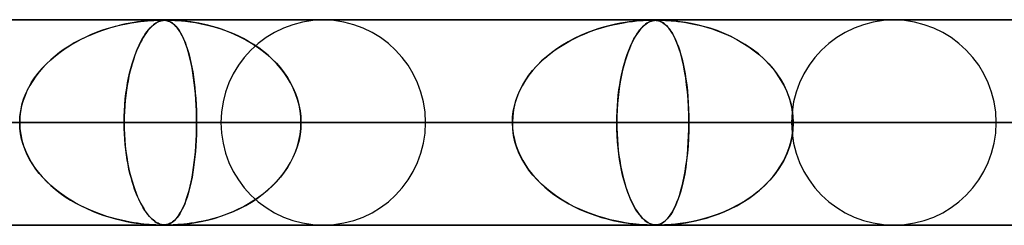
# Model space of a CAD drawing. Header units: millimetres. Extents: x -635 to 635, y -772 to 772.
# Tile 20 of 32: x 41 to 89, y 761 to 772. Entities that reach past the tile are written whole.
import ezdxf

# ---------------------------------------------------------------- set-up
doc = ezdxf.new("R2010")
doc.units = ezdxf.units.MM
doc.layers.add('HIDDEN', color=7, linetype='Continuous')
doc.layers.add('THICK', color=7, linetype='Continuous')

msp = doc.modelspace()

# ---------------------------------------------------------------- linework, layer by layer
at = {"layer": 'HIDDEN'}
for p, q in [((0, 771.49), (474.699, 771.49)), ((474.699, 771.49), (0, 771.49)), ((454.892, 771.48), (0.316, 771.48)), ((44.953, 771.009), (45.24, 771.1)), ((45.341, 771.129), (45.093, 771.055)), ((45.24, 771.1), (45.525, 771.179)), ((45.581, 771.194), (45.341, 771.129)), ((45.525, 771.179), (45.799, 771.247)), ((45.81, 771.249), (45.581, 771.194)), ((45.799, 771.247), (46.059, 771.302)), ((46.027, 771.296), (45.81, 771.249)), ((46.232, 771.335), (46.027, 771.296)), ((46.059, 771.302), (46.303, 771.347)), ((46.423, 771.367), (46.232, 771.335)), ((46.303, 771.347), (46.528, 771.383)), ((46.598, 771.393), (46.423, 771.367)), ((46.528, 771.383), (46.734, 771.411)), ((46.757, 771.414), (46.598, 771.393)), ((46.734, 771.411), (46.919, 771.432)), ((46.899, 771.43), (46.757, 771.414)), ((47.032, 771.443), (46.899, 771.43)), ((46.919, 771.432), (47.081, 771.448)), ((47.157, 771.454), (47.032, 771.443)), ((47.081, 771.448), (47.236, 771.46)), ((47.131, 771.009), (47.212, 771.1)), ((47.276, 771.463), (47.157, 771.454)), ((47.24, 771.129), (47.17, 771.055)), ((47.212, 771.1), (47.291, 771.179)), ((47.236, 771.46), (47.39, 771.469)), ((47.307, 771.194), (47.24, 771.129)), ((47.384, 771.469), (47.276, 771.463)), ((47.291, 771.179), (47.368, 771.247)), ((47.371, 771.249), (47.307, 771.194)), ((47.368, 771.247), (47.441, 771.302)), ((47.432, 771.296), (47.371, 771.249)), ((47.479, 771.474), (47.384, 771.469)), ((47.39, 771.469), (47.531, 771.476)), ((47.489, 771.335), (47.432, 771.296)), ((47.441, 771.302), (47.509, 771.347)), ((47.56, 771.477), (47.479, 771.474)), ((47.543, 771.367), (47.489, 771.335)), ((47.509, 771.347), (47.574, 771.383)), ((47.531, 771.476), (47.647, 771.479)), ((47.594, 771.393), (47.543, 771.367)), ((47.629, 771.479), (47.56, 771.477)), ((47.574, 771.383), (47.634, 771.411)), ((47.64, 771.414), (47.594, 771.393)), ((47.687, 771.48), (47.629, 771.479)), ((47.634, 771.411), (47.689, 771.432)), ((47.683, 771.43), (47.64, 771.414)), ((47.647, 771.479), (47.739, 771.48)), ((47.724, 771.443), (47.683, 771.43)), ((47.739, 771.48), (47.687, 771.48)), ((47.689, 771.432), (47.74, 771.448)), ((47.765, 771.454), (47.724, 771.443)), ((47.787, 771.48), (47.739, 771.48)), ((47.739, 771.48), (47.744, 771.48)), ((47.74, 771.448), (47.792, 771.46)), ((47.744, 771.48), (47.748, 771.48)), ((47.748, 771.48), (47.752, 771.48)), ((47.752, 771.48), (47.757, 771.48)), ((47.757, 771.48), (47.761, 771.48)), ((47.761, 771.48), (47.765, 771.48)), ((47.807, 771.463), (47.765, 771.454)), ((47.771, 771.48), (47.844, 771.478)), ((47.83, 771.479), (47.787, 771.48)), ((47.792, 771.46), (47.851, 771.469)), ((47.848, 771.469), (47.807, 771.463)), ((47.872, 771.477), (47.83, 771.479)), ((47.844, 771.478), (47.911, 771.474)), ((47.889, 771.474), (47.848, 771.469)), ((47.851, 771.469), (47.914, 771.476)), ((47.913, 771.473), (47.872, 771.477)), ((47.93, 771.477), (47.889, 771.474)), ((47.911, 771.474), (47.974, 771.465)), ((47.956, 771.468), (47.913, 771.473)), ((47.914, 771.476), (47.984, 771.479)), ((47.971, 771.479), (47.93, 771.477)), ((48.001, 771.461), (47.956, 771.468)), ((48.014, 771.48), (47.971, 771.479)), ((47.974, 771.465), (48.032, 771.454)), ((47.984, 771.479), (48.061, 771.48)), ((48.047, 771.45), (48.001, 771.461)), ((48.061, 771.48), (48.014, 771.48)), ((48.032, 771.454), (48.091, 771.437)), ((48.094, 771.435), (48.047, 771.45)), ((48.061, 771.48), (48.151, 771.479)), ((48.114, 771.48), (48.061, 771.48)), ((48.091, 771.437), (48.154, 771.412)), ((48.143, 771.417), (48.094, 771.435)), ((48.174, 771.479), (48.114, 771.48)), ((48.192, 771.393), (48.143, 771.417)), ((48.151, 771.479), (48.264, 771.476)), ((48.154, 771.412), (48.223, 771.377)), ((48.244, 771.477), (48.174, 771.479)), ((48.243, 771.364), (48.192, 771.393)), ((48.223, 771.377), (48.296, 771.329)), ((48.297, 771.328), (48.243, 771.364)), ((48.329, 771.473), (48.244, 771.477)), ((48.264, 771.476), (48.405, 771.47)), ((48.296, 771.329), (48.373, 771.268)), ((48.353, 771.285), (48.297, 771.328)), ((48.432, 771.468), (48.329, 771.473)), ((48.41, 771.234), (48.353, 771.285)), ((48.373, 771.268), (48.453, 771.19)), ((48.405, 771.47), (48.565, 771.46)), ((48.468, 771.174), (48.41, 771.234)), ((48.554, 771.461), (48.432, 771.468)), ((48.453, 771.19), (48.536, 771.093)), ((48.528, 771.104), (48.468, 771.174)), ((48.588, 771.023), (48.528, 771.104)), ((48.536, 771.093), (48.617, 770.982)), ((48.692, 771.45), (48.554, 771.461)), ((48.565, 771.46), (48.737, 771.446)), ((48.846, 771.435), (48.692, 771.45)), ((48.737, 771.446), (48.937, 771.425)), ((49.011, 771.417), (48.846, 771.435)), ((48.937, 771.425), (49.166, 771.396)), ((49.188, 771.393), (49.011, 771.417)), ((49.166, 771.396), (49.422, 771.357)), ((49.378, 771.364), (49.188, 771.393)), ((49.581, 771.328), (49.378, 771.364)), ((49.422, 771.357), (49.703, 771.304)), ((49.794, 771.285), (49.581, 771.328)), ((49.703, 771.304), (50.004, 771.237)), ((50.018, 771.234), (49.794, 771.285)), ((50.004, 771.237), (50.323, 771.153)), ((50.25, 771.174), (50.018, 771.234)), ((50.49, 771.104), (50.25, 771.174)), ((50.323, 771.153), (50.649, 771.053)), ((50.736, 771.023), (50.49, 771.104)), ((68.941, 771.018), (69.217, 771.105)), ((69.377, 771.151), (69.095, 771.068)), ((69.217, 771.105), (69.496, 771.183)), ((69.647, 771.221), (69.377, 771.151)), ((69.496, 771.183), (69.772, 771.25)), ((69.903, 771.279), (69.647, 771.221)), ((69.772, 771.25), (70.037, 771.307)), ((70.143, 771.327), (69.903, 771.279)), ((70.037, 771.307), (70.287, 771.353)), ((70.365, 771.366), (70.143, 771.327)), ((70.287, 771.353), (70.52, 771.389)), ((70.568, 771.396), (70.365, 771.366)), ((70.52, 771.389), (70.734, 771.417)), ((70.749, 771.419), (70.568, 771.396)), ((70.734, 771.417), (70.929, 771.438)), ((70.908, 771.436), (70.749, 771.419)), ((71.057, 771.45), (70.908, 771.436)), ((70.929, 771.438), (71.101, 771.454)), ((71.199, 771.461), (71.057, 771.45)), ((71.091, 771.006), (71.167, 771.094)), ((71.101, 771.454), (71.249, 771.464)), ((71.22, 771.151), (71.143, 771.068)), ((71.167, 771.094), (71.243, 771.173)), ((71.331, 771.469), (71.199, 771.461)), ((71.294, 771.221), (71.22, 771.151)), ((71.243, 771.173), (71.318, 771.242)), ((71.249, 771.464), (71.372, 771.471)), ((71.365, 771.279), (71.294, 771.221)), ((71.318, 771.242), (71.392, 771.299)), ((71.446, 771.474), (71.331, 771.469)), ((71.431, 771.327), (71.365, 771.279)), ((71.372, 771.471), (71.474, 771.476)), ((71.392, 771.299), (71.461, 771.346)), ((71.494, 771.366), (71.431, 771.327)), ((71.541, 771.478), (71.446, 771.474)), ((71.461, 771.346), (71.527, 771.384)), ((71.474, 771.476), (71.558, 771.478)), ((71.551, 771.396), (71.494, 771.366)), ((71.527, 771.384), (71.59, 771.413)), ((71.62, 771.479), (71.541, 771.478)), ((71.604, 771.419), (71.551, 771.396)), ((71.558, 771.478), (71.628, 771.48)), ((71.59, 771.413), (71.649, 771.435)), ((71.652, 771.436), (71.604, 771.419)), ((71.689, 771.48), (71.62, 771.479)), ((71.628, 771.48), (71.689, 771.48)), ((71.649, 771.435), (71.705, 771.451)), ((71.699, 771.45), (71.652, 771.436)), ((71.753, 771.479), (71.689, 771.48)), ((71.689, 771.48), (71.744, 771.48)), ((71.748, 771.461), (71.699, 771.45)), ((71.705, 771.451), (71.757, 771.463)), ((71.744, 771.48), (71.794, 771.478)), ((71.797, 771.469), (71.748, 771.461)), ((71.81, 771.477), (71.753, 771.479)), ((71.757, 771.463), (71.805, 771.47)), ((71.794, 771.478), (71.842, 771.475)), ((71.847, 771.474), (71.797, 771.469)), ((71.805, 771.47), (71.852, 771.475)), ((71.866, 771.473), (71.81, 771.477)), ((71.842, 771.475), (71.89, 771.47)), ((71.898, 771.478), (71.847, 771.474)), ((71.852, 771.475), (71.898, 771.478)), ((71.926, 771.465), (71.866, 771.473)), ((71.89, 771.47), (71.94, 771.463)), ((71.898, 771.478), (71.947, 771.479)), ((71.95, 771.479), (71.898, 771.478)), ((71.988, 771.452), (71.926, 771.465)), ((71.94, 771.463), (71.989, 771.452)), ((71.947, 771.479), (71.999, 771.48)), ((72.01, 771.48), (71.95, 771.479)), ((72.053, 771.433), (71.988, 771.452)), ((71.989, 771.452), (72.038, 771.438)), ((72.084, 771.479), (72.01, 771.48)), ((72.011, 771.48), (72.072, 771.48)), ((72.038, 771.438), (72.087, 771.42)), ((72.12, 771.405), (72.053, 771.433)), ((72.072, 771.48), (72.144, 771.478)), ((72.173, 771.477), (72.084, 771.479)), ((72.087, 771.42), (72.14, 771.396)), ((72.191, 771.368), (72.12, 771.405)), ((72.14, 771.396), (72.196, 771.364)), ((72.144, 771.478), (72.233, 771.475)), ((72.285, 771.473), (72.173, 771.477)), ((72.265, 771.319), (72.191, 771.368)), ((72.196, 771.364), (72.257, 771.324)), ((72.233, 771.475), (72.341, 771.47)), ((72.257, 771.324), (72.321, 771.274)), ((72.342, 771.256), (72.265, 771.319)), ((72.431, 771.465), (72.285, 771.473)), ((72.321, 771.274), (72.388, 771.213)), ((72.341, 771.47), (72.469, 771.463)), ((72.422, 771.177), (72.342, 771.256)), ((72.388, 771.213), (72.457, 771.139)), ((72.505, 771.082), (72.422, 771.177)), ((72.612, 771.452), (72.431, 771.465)), ((72.457, 771.139), (72.529, 771.051)), ((72.469, 771.463), (72.614, 771.452)), ((72.589, 770.968), (72.505, 771.082)), ((72.821, 771.433), (72.612, 771.452)), ((72.614, 771.452), (72.771, 771.438)), ((72.771, 771.438), (72.939, 771.42)), ((73.054, 771.405), (72.821, 771.433)), ((72.939, 771.42), (73.124, 771.396)), ((73.309, 771.368), (73.054, 771.405)), ((73.124, 771.396), (73.33, 771.364)), ((73.585, 771.319), (73.309, 771.368)), ((73.33, 771.364), (73.556, 771.324)), ((73.556, 771.324), (73.8, 771.274)), ((73.881, 771.256), (73.585, 771.319)), ((73.8, 771.274), (74.058, 771.213)), ((74.193, 771.177), (73.881, 771.256)), ((74.058, 771.213), (74.33, 771.139)), ((74.518, 771.082), (74.193, 771.177)), ((74.33, 771.139), (74.614, 771.051)), ((74.853, 770.968), (74.518, 771.082)), ((44.033, 770.64), (43.766, 770.508)), ((43.846, 770.549), (44.116, 770.679)), ((44.304, 770.762), (44.033, 770.64)), ((44.116, 770.679), (44.39, 770.799)), ((44.573, 770.872), (44.304, 770.762)), ((44.39, 770.799), (44.67, 770.909)), ((44.836, 770.969), (44.573, 770.872)), ((44.67, 770.909), (44.953, 771.009)), ((45.093, 771.055), (44.836, 770.969)), ((46.872, 770.64), (46.796, 770.508)), ((46.819, 770.549), (46.895, 770.679)), ((46.949, 770.762), (46.872, 770.64)), ((46.895, 770.679), (46.973, 770.799)), ((47.024, 770.872), (46.949, 770.762)), ((46.973, 770.799), (47.052, 770.909)), ((47.098, 770.969), (47.024, 770.872)), ((47.052, 770.909), (47.131, 771.009)), ((47.17, 771.055), (47.098, 770.969)), ((48.65, 770.932), (48.588, 771.023)), ((48.617, 770.982), (48.694, 770.858)), ((48.711, 770.829), (48.65, 770.932)), ((48.694, 770.858), (48.769, 770.721)), ((48.773, 770.713), (48.711, 770.829)), ((48.769, 770.721), (48.84, 770.572)), ((48.834, 770.585), (48.773, 770.713)), ((50.649, 771.053), (50.968, 770.939)), ((50.986, 770.932), (50.736, 771.023)), ((50.968, 770.939), (51.279, 770.813)), ((51.241, 770.829), (50.986, 770.932)), ((51.497, 770.713), (51.241, 770.829)), ((51.279, 770.813), (51.579, 770.674)), ((51.755, 770.585), (51.497, 770.713)), ((51.579, 770.674), (51.87, 770.523)), ((67.875, 770.577), (68.134, 770.701)), ((68.195, 770.728), (67.889, 770.584)), ((68.134, 770.701), (68.399, 770.816)), ((68.502, 770.857), (68.195, 770.728)), ((68.399, 770.816), (68.668, 770.921)), ((68.803, 770.97), (68.502, 770.857)), ((68.668, 770.921), (68.941, 771.018)), ((69.095, 771.068), (68.803, 770.97)), ((70.801, 770.564), (70.872, 770.688)), ((70.896, 770.728), (70.812, 770.584)), ((70.872, 770.688), (70.944, 770.803)), ((70.981, 770.857), (70.896, 770.728)), ((70.944, 770.803), (71.017, 770.909)), ((71.063, 770.97), (70.981, 770.857)), ((71.017, 770.909), (71.091, 771.006)), ((71.143, 771.068), (71.063, 770.97)), ((72.529, 771.051), (72.602, 770.948)), ((72.674, 770.833), (72.589, 770.968)), ((72.602, 770.948), (72.676, 770.829)), ((72.759, 770.676), (72.674, 770.833)), ((72.676, 770.829), (72.751, 770.691)), ((72.751, 770.691), (72.826, 770.536)), ((72.844, 770.496), (72.759, 770.676)), ((74.614, 771.051), (74.906, 770.948)), ((75.195, 770.833), (74.853, 770.968)), ((74.906, 770.948), (75.206, 770.829)), ((75.542, 770.676), (75.195, 770.833)), ((75.206, 770.829), (75.512, 770.691)), ((75.512, 770.691), (75.817, 770.536)), ((75.889, 770.496), (75.542, 770.676)), ((43.258, 770.218), (43.018, 770.062)), ((43.072, 770.098), (43.324, 770.259)), ((43.508, 770.367), (43.258, 770.218)), ((43.324, 770.259), (43.582, 770.409)), ((43.766, 770.508), (43.508, 770.367)), ((43.582, 770.409), (43.846, 770.549)), ((46.65, 770.218), (46.581, 770.062)), ((46.596, 770.098), (46.669, 770.259)), ((46.722, 770.367), (46.65, 770.218)), ((46.669, 770.259), (46.743, 770.409)), ((46.796, 770.508), (46.722, 770.367)), ((46.743, 770.409), (46.819, 770.549)), ((48.894, 770.444), (48.834, 770.585)), ((48.84, 770.572), (48.908, 770.409)), ((48.952, 770.291), (48.894, 770.444)), ((48.908, 770.409), (48.972, 770.235)), ((49.009, 770.127), (48.952, 770.291)), ((48.972, 770.235), (49.034, 770.048)), ((49.062, 769.952), (49.009, 770.127)), ((52.01, 770.444), (51.755, 770.585)), ((51.87, 770.523), (52.15, 770.36)), ((52.26, 770.291), (52.01, 770.444)), ((52.15, 770.36), (52.419, 770.185)), ((52.501, 770.127), (52.26, 770.291)), ((52.419, 770.185), (52.675, 769.999)), ((52.735, 769.952), (52.501, 770.127)), ((66.896, 769.985), (67.131, 770.148)), ((67.308, 770.261), (67.035, 770.083)), ((67.131, 770.148), (67.373, 770.301)), ((67.592, 770.427), (67.308, 770.261)), ((67.373, 770.301), (67.621, 770.444)), ((67.889, 770.584), (67.592, 770.427)), ((67.621, 770.444), (67.875, 770.577)), ((70.531, 769.972), (70.596, 770.134)), ((70.651, 770.261), (70.575, 770.083)), ((70.596, 770.134), (70.663, 770.287)), ((70.73, 770.427), (70.651, 770.261)), ((70.663, 770.287), (70.731, 770.43)), ((70.812, 770.584), (70.73, 770.427)), ((70.731, 770.43), (70.801, 770.564)), ((72.826, 770.536), (72.898, 770.366)), ((72.926, 770.294), (72.844, 770.496)), ((72.898, 770.366), (72.966, 770.185)), ((73.005, 770.073), (72.926, 770.294)), ((72.966, 770.185), (73.03, 769.992)), ((75.817, 770.536), (76.114, 770.366)), ((76.229, 770.294), (75.889, 770.496)), ((76.114, 770.366), (76.396, 770.185)), ((76.556, 770.073), (76.229, 770.294)), ((76.396, 770.185), (76.664, 769.992)), ((42.569, 769.725), (42.36, 769.546)), ((42.364, 769.549), (42.591, 769.743)), ((42.788, 769.897), (42.569, 769.725)), ((42.591, 769.743), (42.827, 769.926)), ((43.018, 770.062), (42.788, 769.897)), ((42.827, 769.926), (43.072, 770.098)), ((46.45, 769.725), (46.389, 769.546)), ((46.39, 769.549), (46.456, 769.743)), ((46.514, 769.897), (46.45, 769.725)), ((46.456, 769.743), (46.525, 769.926)), ((46.581, 770.062), (46.514, 769.897)), ((46.525, 769.926), (46.596, 770.098)), ((49.034, 770.048), (49.092, 769.849)), ((49.114, 769.766), (49.062, 769.952)), ((49.092, 769.849), (49.146, 769.64)), ((49.163, 769.568), (49.114, 769.766)), ((49.146, 769.64), (49.196, 769.421)), ((52.675, 769.999), (52.919, 769.801)), ((52.96, 769.766), (52.735, 769.952)), ((52.919, 769.801), (53.148, 769.593)), ((53.174, 769.568), (52.96, 769.766)), ((66.528, 769.697), (66.295, 769.49)), ((66.45, 769.63), (66.669, 769.813)), ((66.775, 769.895), (66.528, 769.697)), ((66.669, 769.813), (66.896, 769.985)), ((67.035, 770.083), (66.775, 769.895)), ((70.433, 769.697), (70.368, 769.49)), ((70.407, 769.617), (70.468, 769.799)), ((70.502, 769.895), (70.433, 769.697)), ((70.468, 769.799), (70.531, 769.972)), ((70.575, 770.083), (70.502, 769.895)), ((73.079, 769.831), (73.005, 770.073)), ((73.03, 769.992), (73.091, 769.788)), ((73.149, 769.569), (73.079, 769.831)), ((73.091, 769.788), (73.147, 769.573)), ((76.866, 769.831), (76.556, 770.073)), ((76.664, 769.992), (76.917, 769.788)), ((77.159, 769.569), (76.866, 769.831)), ((76.917, 769.788), (77.155, 769.573)), ((41.975, 769.166), (41.799, 768.964)), ((41.943, 769.131), (42.147, 769.345)), ((42.162, 769.359), (41.975, 769.166)), ((42.147, 769.345), (42.364, 769.549)), ((42.36, 769.546), (42.162, 769.359)), ((46.275, 769.166), (46.223, 768.964)), ((46.266, 769.131), (46.326, 769.345)), ((46.331, 769.359), (46.275, 769.166)), ((46.326, 769.345), (46.39, 769.549)), ((46.389, 769.546), (46.331, 769.359)), ((49.209, 769.36), (49.163, 769.568)), ((49.196, 769.421), (49.242, 769.194)), ((49.252, 769.141), (49.209, 769.36)), ((49.242, 769.194), (49.284, 768.958)), ((53.148, 769.593), (53.362, 769.377)), ((53.377, 769.36), (53.174, 769.568)), ((53.362, 769.377), (53.559, 769.152)), ((53.568, 769.141), (53.377, 769.36)), ((53.559, 769.152), (53.74, 768.919)), ((65.856, 769.024), (66.042, 769.236)), ((66.077, 769.273), (65.872, 769.045)), ((66.042, 769.236), (66.241, 769.438)), ((66.295, 769.49), (66.077, 769.273)), ((66.241, 769.438), (66.45, 769.63)), ((70.241, 769.013), (70.293, 769.224)), ((70.306, 769.273), (70.248, 769.045)), ((70.293, 769.224), (70.349, 769.425)), ((70.368, 769.49), (70.306, 769.273)), ((70.349, 769.425), (70.407, 769.617)), ((73.147, 769.573), (73.2, 769.348)), ((73.213, 769.288), (73.149, 769.569)), ((73.2, 769.348), (73.249, 769.112)), ((73.272, 768.988), (73.213, 769.288)), ((77.155, 769.573), (77.377, 769.348)), ((77.432, 769.288), (77.159, 769.569)), ((77.377, 769.348), (77.583, 769.112)), ((77.681, 768.988), (77.432, 769.288)), ((41.635, 768.752), (41.482, 768.532)), ((41.575, 768.67), (41.752, 768.905)), ((41.799, 768.964), (41.635, 768.752)), ((41.752, 768.905), (41.943, 769.131)), ((46.174, 768.752), (46.129, 768.532)), ((46.157, 768.67), (46.209, 768.905)), ((46.223, 768.964), (46.174, 768.752)), ((46.209, 768.905), (46.266, 769.131)), ((49.292, 768.911), (49.252, 769.141)), ((49.284, 768.958), (49.322, 768.715)), ((49.328, 768.672), (49.292, 768.911)), ((49.322, 768.715), (49.356, 768.463)), ((49.361, 768.422), (49.328, 768.672)), ((53.745, 768.911), (53.568, 769.141)), ((53.74, 768.919), (53.904, 768.679)), ((53.908, 768.672), (53.745, 768.911)), ((53.904, 768.679), (54.051, 768.431)), ((54.056, 768.422), (53.908, 768.672)), ((65.682, 768.804), (65.507, 768.551)), ((65.521, 768.574), (65.682, 768.804)), ((65.872, 769.045), (65.682, 768.804)), ((65.682, 768.804), (65.856, 769.024)), ((70.194, 768.804), (70.145, 768.551)), ((70.147, 768.564), (70.192, 768.793)), ((70.192, 768.793), (70.241, 769.013)), ((70.248, 769.045), (70.194, 768.804)), ((73.249, 769.112), (73.293, 768.864)), ((73.324, 768.67), (73.272, 768.988)), ((73.293, 768.864), (73.334, 768.603)), ((77.583, 769.112), (77.773, 768.864)), ((77.905, 768.67), (77.681, 768.988)), ((77.773, 768.864), (77.948, 768.603)), ((41.342, 768.301), (41.217, 768.062)), ((41.27, 768.167), (41.414, 768.424)), ((41.482, 768.532), (41.342, 768.301)), ((41.414, 768.424), (41.575, 768.67)), ((46.087, 768.301), (46.049, 768.062)), ((46.065, 768.167), (46.108, 768.424)), ((46.129, 768.532), (46.087, 768.301)), ((46.108, 768.424), (46.157, 768.67)), ((49.356, 768.463), (49.386, 768.204)), ((49.39, 768.164), (49.361, 768.422)), ((49.386, 768.204), (49.411, 767.935)), ((54.051, 768.431), (54.181, 768.175)), ((54.186, 768.164), (54.056, 768.422)), ((65.349, 768.285), (65.21, 768.008)), ((65.247, 768.087), (65.376, 768.335)), ((65.507, 768.551), (65.349, 768.285)), ((65.376, 768.335), (65.521, 768.574)), ((70.099, 768.285), (70.06, 768.008)), ((70.069, 768.079), (70.106, 768.326)), ((70.145, 768.551), (70.099, 768.285)), ((70.106, 768.326), (70.147, 768.564)), ((73.37, 768.335), (73.324, 768.67)), ((73.334, 768.603), (73.371, 768.329)), ((73.408, 767.985), (73.37, 768.335)), ((73.371, 768.329), (73.403, 768.042)), ((78.101, 768.335), (77.905, 768.67)), ((77.948, 768.603), (78.104, 768.329)), ((78.266, 767.985), (78.101, 768.335)), ((78.104, 768.329), (78.242, 768.042)), ((41.108, 767.814), (41.016, 767.559)), ((41.039, 767.629), (41.144, 767.902)), ((41.217, 768.062), (41.108, 767.814)), ((41.144, 767.902), (41.27, 768.167)), ((46.016, 767.814), (45.989, 767.559)), ((45.996, 767.629), (46.027, 767.902)), ((46.049, 768.062), (46.016, 767.814)), ((46.027, 767.902), (46.065, 768.167)), ((49.415, 767.897), (49.39, 768.164)), ((49.411, 767.935), (49.433, 767.657)), ((49.435, 767.623), (49.415, 767.897)), ((54.181, 768.175), (54.294, 767.91)), ((54.299, 767.897), (54.186, 768.164)), ((54.294, 767.91), (54.389, 767.637)), ((54.393, 767.623), (54.299, 767.897)), ((65.092, 767.719), (64.998, 767.422)), ((65.042, 767.571), (65.135, 767.832)), ((65.21, 768.008), (65.092, 767.719)), ((65.135, 767.832), (65.247, 768.087)), ((70.026, 767.719), (69.999, 767.422)), ((70.011, 767.565), (70.038, 767.825)), ((70.06, 768.008), (70.026, 767.719)), ((70.038, 767.825), (70.069, 768.079)), ((73.403, 768.042), (73.43, 767.744)), ((73.439, 767.621), (73.408, 767.985)), ((73.43, 767.744), (73.451, 767.439)), ((78.242, 768.042), (78.357, 767.744)), ((78.397, 767.621), (78.266, 767.985)), ((78.357, 767.744), (78.449, 767.439)), ((40.943, 767.299), (40.89, 767.033)), ((40.896, 767.067), (40.956, 767.35)), ((41.016, 767.559), (40.943, 767.299)), ((40.956, 767.35), (41.039, 767.629)), ((45.967, 767.299), (45.951, 767.033)), ((45.952, 767.067), (45.97, 767.35)), ((45.989, 767.559), (45.967, 767.299)), ((45.97, 767.35), (45.996, 767.629)), ((49.433, 767.657), (49.45, 767.372)), ((49.451, 767.345), (49.435, 767.623)), ((49.45, 767.372), (49.462, 767.081)), ((49.463, 767.063), (49.451, 767.345)), ((54.389, 767.637), (54.464, 767.356)), ((54.467, 767.345), (54.393, 767.623)), ((54.464, 767.356), (54.518, 767.071)), ((54.52, 767.063), (54.467, 767.345)), ((64.916, 767.036), (64.968, 767.305)), ((64.998, 767.422), (64.929, 767.117)), ((64.968, 767.305), (65.042, 767.571)), ((69.975, 767.033), (69.99, 767.301)), ((69.999, 767.422), (69.979, 767.117)), ((69.99, 767.301), (70.011, 767.565)), ((73.461, 767.249), (73.439, 767.621)), ((73.451, 767.439), (73.466, 767.127)), ((73.474, 766.872), (73.461, 767.249)), ((78.492, 767.249), (78.397, 767.621)), ((78.449, 767.439), (78.515, 767.127)), ((78.55, 766.872), (78.492, 767.249)), ((40.847, 766.49), (40.859, 766.78)), ((40.858, 766.763), (40.847, 766.49)), ((40.89, 767.033), (40.858, 766.763)), ((40.859, 766.78), (40.896, 767.067)), ((45.937, 766.49), (45.941, 766.78)), ((45.941, 766.763), (45.937, 766.49)), ((45.941, 766.78), (45.952, 767.067)), ((45.951, 767.033), (45.941, 766.763)), ((49.462, 767.081), (49.47, 766.787)), ((49.47, 766.778), (49.463, 767.063)), ((49.47, 766.787), (49.472, 766.49)), ((49.472, 766.49), (49.47, 766.778)), ((54.518, 767.071), (54.552, 766.781)), ((54.552, 766.778), (54.52, 767.063)), ((54.552, 766.781), (54.563, 766.49)), ((54.563, 766.49), (54.552, 766.778)), ((64.887, 766.806), (64.873, 766.49)), ((64.873, 766.49), (64.884, 766.764)), ((64.884, 766.764), (64.916, 767.036)), ((64.929, 767.117), (64.887, 766.806)), ((69.967, 766.806), (69.963, 766.49)), ((69.963, 766.49), (69.966, 766.762)), ((69.966, 766.762), (69.975, 767.033)), ((69.979, 767.117), (69.967, 766.806)), ((73.466, 767.127), (73.475, 766.811)), ((73.479, 766.49), (73.474, 766.872)), ((73.475, 766.811), (73.479, 766.49)), ((78.515, 767.127), (78.555, 766.811)), ((78.569, 766.49), (78.55, 766.872)), ((78.555, 766.811), (78.569, 766.49)), ((5, 766.49), (49.472, 766.49)), ((49.472, 766.49), (5, 766.49)), ((5, 766.49), (73.479, 766.49)), ((64.873, 766.49), (5, 766.49)), ((73.479, 766.49), (5, 766.49)), ((5, 766.49), (64.873, 766.49)), ((5, 766.49), (97.458, 766.49)), ((88.859, 766.49), (5, 766.49)), ((97.458, 766.49), (5, 766.49)), ((5, 766.49), (88.859, 766.49)), ((5, 766.49), (121.426, 766.49)), ((112.83, 766.49), (5, 766.49)), ((121.426, 766.49), (5, 766.49)), ((5, 766.49), (112.83, 766.49)), ((5, 766.49), (145.388, 766.49)), ((136.794, 766.49), (5, 766.49)), ((145.388, 766.49), (5, 766.49)), ((5, 766.49), (136.794, 766.49)), ((5, 766.49), (169.347, 766.49)), ((160.754, 766.49), (5, 766.49)), ((169.347, 766.49), (5, 766.49)), ((5, 766.49), (160.754, 766.49)), ((5, 766.49), (193.304, 766.49)), ((184.711, 766.49), (5, 766.49)), ((193.304, 766.49), (5, 766.49)), ((5, 766.49), (184.711, 766.49)), ((5, 766.49), (217.259, 766.49)), ((208.667, 766.49), (5, 766.49)), ((217.259, 766.49), (5, 766.49)), ((5, 766.49), (208.667, 766.49)), ((5, 766.49), (241.213, 766.49)), ((232.622, 766.49), (5, 766.49)), ((241.213, 766.49), (5, 766.49)), ((5, 766.49), (232.622, 766.49)), ((5, 766.49), (265.167, 766.49)), ((256.576, 766.49), (5, 766.49)), ((265.167, 766.49), (5, 766.49)), ((5, 766.49), (256.576, 766.49)), ((5, 766.49), (289.12, 766.49)), ((280.529, 766.49), (5, 766.49)), ((289.12, 766.49), (5, 766.49)), ((5, 766.49), (280.529, 766.49)), ((5, 766.49), (313.072, 766.49)), ((304.481, 766.49), (5, 766.49)), ((313.072, 766.49), (5, 766.49)), ((5, 766.49), (304.481, 766.49)), ((5, 766.49), (337.025, 766.49)), ((328.434, 766.49), (5, 766.49)), ((337.025, 766.49), (5, 766.49)), ((5, 766.49), (328.434, 766.49)), ((5, 766.49), (360.977, 766.49)), ((352.386, 766.49), (5, 766.49)), ((360.977, 766.49), (5, 766.49)), ((5, 766.49), (352.386, 766.49)), ((5, 766.49), (384.928, 766.49)), ((376.338, 766.49), (5, 766.49)), ((384.928, 766.49), (5, 766.49)), ((5, 766.49), (376.338, 766.49)), ((5, 766.49), (408.88, 766.49)), ((400.289, 766.49), (5, 766.49)), ((408.88, 766.49), (5, 766.49)), ((5, 766.49), (400.289, 766.49)), ((5, 766.49), (432.831, 766.49)), ((424.241, 766.49), (5, 766.49)), ((432.831, 766.49), (5, 766.49)), ((5, 766.49), (424.241, 766.49)), ((5, 766.49), (456.783, 766.49)), ((448.192, 766.49), (5, 766.49)), ((456.783, 766.49), (5, 766.49)), ((5, 766.49), (448.192, 766.49)), ((45.937, 766.49), (30.461, 766.49)), ((30.461, 766.49), (45.937, 766.49)), ((40.858, 766.216), (40.847, 766.49)), ((40.847, 766.49), (40.859, 766.2)), ((45.937, 766.49), (45.941, 766.2)), ((50.66, 766.49), (45.937, 766.49)), ((45.941, 766.216), (45.937, 766.49)), ((45.937, 766.49), (50.66, 766.49)), ((49.472, 766.49), (49.47, 766.202)), ((49.47, 766.198), (49.472, 766.49)), ((49.472, 766.49), (64.873, 766.49)), ((64.873, 766.49), (49.472, 766.49)), ((54.552, 766.198), (54.563, 766.49)), ((54.563, 766.49), (54.552, 766.202)), ((54.563, 766.49), (60.64, 766.49)), ((60.64, 766.49), (54.563, 766.49)), ((69.963, 766.49), (54.563, 766.49)), ((54.563, 766.49), (69.963, 766.49)), ((64.887, 766.174), (64.873, 766.49)), ((64.873, 766.49), (64.884, 766.216)), ((69.963, 766.49), (69.966, 766.216)), ((78.485, 766.49), (69.963, 766.49)), ((69.967, 766.173), (69.963, 766.49)), ((69.963, 766.49), (78.485, 766.49)), ((73.479, 766.49), (73.474, 766.109)), ((73.475, 766.169), (73.479, 766.49)), ((73.479, 766.49), (88.859, 766.49)), ((88.859, 766.49), (73.479, 766.49)), ((78.569, 766.49), (78.55, 766.108)), ((78.555, 766.169), (78.569, 766.49)), ((78.569, 766.49), (88.465, 766.49)), ((88.465, 766.49), (78.569, 766.49)), ((93.949, 766.49), (78.569, 766.49)), ((78.569, 766.49), (93.949, 766.49)), ((40.89, 765.947), (40.858, 766.216)), ((40.859, 766.2), (40.896, 765.913)), ((40.943, 765.681), (40.89, 765.947)), ((40.896, 765.913), (40.956, 765.63)), ((45.951, 765.947), (45.941, 766.216)), ((45.941, 766.2), (45.952, 765.913)), ((45.967, 765.681), (45.951, 765.947)), ((45.952, 765.913), (45.97, 765.63)), ((49.463, 765.917), (49.451, 765.635)), ((49.451, 765.624), (49.463, 765.909)), ((49.47, 766.202), (49.463, 765.917)), ((49.463, 765.909), (49.47, 766.198)), ((54.464, 765.624), (54.518, 765.909)), ((54.52, 765.917), (54.467, 765.635)), ((54.518, 765.909), (54.552, 766.198)), ((54.552, 766.202), (54.52, 765.917)), ((64.884, 766.216), (64.916, 765.944)), ((64.929, 765.863), (64.887, 766.174)), ((64.916, 765.944), (64.968, 765.675)), ((64.998, 765.558), (64.929, 765.863)), ((69.966, 766.216), (69.976, 765.944)), ((69.98, 765.862), (69.967, 766.173)), ((69.976, 765.944), (69.991, 765.675)), ((69.999, 765.557), (69.98, 765.862)), ((73.451, 765.541), (73.466, 765.853)), ((73.474, 766.109), (73.461, 765.732)), ((73.466, 765.853), (73.475, 766.169)), ((78.449, 765.541), (78.515, 765.853)), ((78.55, 766.108), (78.492, 765.731)), ((78.515, 765.853), (78.555, 766.169)), ((41.016, 765.421), (40.943, 765.681)), ((40.956, 765.63), (41.039, 765.351)), ((41.108, 765.166), (41.016, 765.421)), ((41.039, 765.351), (41.144, 765.078)), ((45.989, 765.42), (45.967, 765.681)), ((45.97, 765.63), (45.996, 765.351)), ((46.016, 765.165), (45.989, 765.42)), ((45.996, 765.351), (46.027, 765.078)), ((49.413, 765.07), (49.434, 765.343)), ((49.435, 765.357), (49.415, 765.083)), ((49.434, 765.343), (49.451, 765.624)), ((49.451, 765.635), (49.435, 765.357)), ((54.294, 765.07), (54.389, 765.343)), ((54.393, 765.357), (54.299, 765.083)), ((54.389, 765.343), (54.464, 765.624)), ((54.467, 765.635), (54.393, 765.357)), ((64.968, 765.675), (65.042, 765.409)), ((65.092, 765.261), (64.998, 765.558)), ((65.042, 765.409), (65.135, 765.148)), ((69.991, 765.675), (70.012, 765.409)), ((70.026, 765.259), (69.999, 765.557)), ((70.012, 765.409), (70.038, 765.148)), ((73.439, 765.361), (73.409, 764.999)), ((73.43, 765.236), (73.451, 765.541)), ((73.461, 765.732), (73.439, 765.361)), ((78.397, 765.359), (78.266, 764.995)), ((78.357, 765.236), (78.449, 765.541)), ((78.492, 765.731), (78.397, 765.359)), ((41.217, 764.918), (41.108, 765.166)), ((41.144, 765.078), (41.27, 764.812)), ((41.342, 764.679), (41.217, 764.918)), ((46.049, 764.918), (46.016, 765.165)), ((46.027, 765.078), (46.065, 764.812)), ((46.087, 764.678), (46.049, 764.918)), ((49.389, 764.805), (49.413, 765.07)), ((49.415, 765.083), (49.39, 764.816)), ((54.181, 764.805), (54.294, 765.07)), ((54.299, 765.083), (54.186, 764.816)), ((65.21, 764.972), (65.092, 765.261)), ((65.135, 765.148), (65.247, 764.893)), ((65.349, 764.695), (65.21, 764.972)), ((65.247, 764.893), (65.376, 764.645)), ((70.06, 764.971), (70.026, 765.259)), ((70.038, 765.148), (70.07, 764.893)), ((70.1, 764.693), (70.06, 764.971)), ((70.07, 764.893), (70.107, 764.645)), ((73.409, 764.999), (73.37, 764.649)), ((73.371, 764.651), (73.403, 764.938)), ((73.403, 764.938), (73.43, 765.236)), ((78.266, 764.995), (78.101, 764.645)), ((78.104, 764.651), (78.242, 764.938)), ((78.242, 764.938), (78.357, 765.236)), ((41.27, 764.812), (41.414, 764.556)), ((41.482, 764.448), (41.342, 764.679)), ((41.414, 764.556), (41.575, 764.31)), ((41.635, 764.228), (41.482, 764.448)), ((46.065, 764.812), (46.108, 764.556)), ((46.129, 764.448), (46.087, 764.678)), ((46.108, 764.556), (46.157, 764.31)), ((46.174, 764.227), (46.129, 764.448)), ((49.327, 764.301), (49.36, 764.549)), ((49.361, 764.558), (49.328, 764.308)), ((49.36, 764.549), (49.389, 764.805)), ((49.39, 764.816), (49.361, 764.558)), ((53.904, 764.301), (54.051, 764.549)), ((54.056, 764.558), (53.908, 764.308)), ((54.051, 764.549), (54.181, 764.805)), ((54.186, 764.816), (54.056, 764.558)), ((65.507, 764.429), (65.349, 764.695)), ((65.376, 764.645), (65.521, 764.406)), ((65.682, 764.176), (65.507, 764.429)), ((65.521, 764.406), (65.682, 764.176)), ((70.145, 764.427), (70.1, 764.693)), ((70.107, 764.645), (70.149, 764.406)), ((70.195, 764.174), (70.145, 764.427)), ((70.149, 764.406), (70.194, 764.176)), ((73.293, 764.116), (73.334, 764.377)), ((73.37, 764.649), (73.325, 764.314)), ((73.334, 764.377), (73.371, 764.651)), ((77.773, 764.116), (77.948, 764.377)), ((78.101, 764.645), (77.905, 764.31)), ((77.948, 764.377), (78.104, 764.651)), ((41.575, 764.31), (41.752, 764.075)), ((41.799, 764.016), (41.635, 764.228)), ((41.752, 764.075), (41.943, 763.849)), ((41.975, 763.814), (41.799, 764.016)), ((46.157, 764.31), (46.209, 764.075)), ((46.223, 764.016), (46.174, 764.227)), ((46.209, 764.075), (46.266, 763.849)), ((46.276, 763.814), (46.223, 764.016)), ((49.25, 763.828), (49.29, 764.061)), ((49.292, 764.069), (49.252, 763.839)), ((49.29, 764.061), (49.327, 764.301)), ((49.328, 764.308), (49.292, 764.069)), ((53.559, 763.828), (53.74, 764.061)), ((53.745, 764.069), (53.568, 763.839)), ((53.74, 764.061), (53.904, 764.301)), ((53.908, 764.308), (53.745, 764.069)), ((65.872, 763.935), (65.682, 764.176)), ((65.682, 764.176), (65.856, 763.956)), ((65.856, 763.956), (66.042, 763.744)), ((66.077, 763.707), (65.872, 763.935)), ((70.194, 764.176), (70.244, 763.956)), ((70.249, 763.933), (70.195, 764.174)), ((70.244, 763.956), (70.296, 763.744)), ((70.307, 763.705), (70.249, 763.933)), ((73.273, 763.997), (73.214, 763.697)), ((73.249, 763.868), (73.293, 764.116)), ((73.325, 764.314), (73.273, 763.997)), ((77.681, 763.992), (77.432, 763.692)), ((77.583, 763.868), (77.773, 764.116)), ((77.905, 764.31), (77.681, 763.992)), ((41.943, 763.849), (42.147, 763.635)), ((42.162, 763.621), (41.975, 763.814)), ((42.147, 763.635), (42.364, 763.431)), ((42.36, 763.434), (42.162, 763.621)), ((42.569, 763.255), (42.36, 763.434)), ((42.364, 763.431), (42.591, 763.237)), ((46.266, 763.849), (46.326, 763.635)), ((46.331, 763.62), (46.276, 763.814)), ((46.326, 763.635), (46.39, 763.431)), ((46.389, 763.434), (46.331, 763.62)), ((46.45, 763.254), (46.389, 763.434)), ((46.39, 763.431), (46.456, 763.237)), ((49.163, 763.412), (49.114, 763.214)), ((49.157, 763.387), (49.205, 763.603)), ((49.209, 763.62), (49.163, 763.412)), ((49.205, 763.603), (49.25, 763.828)), ((49.252, 763.839), (49.209, 763.62)), ((53.174, 763.412), (52.96, 763.214)), ((53.148, 763.387), (53.362, 763.603)), ((53.377, 763.62), (53.174, 763.412)), ((53.362, 763.603), (53.559, 763.828)), ((53.568, 763.839), (53.377, 763.62)), ((66.042, 763.744), (66.241, 763.542)), ((66.295, 763.49), (66.077, 763.707)), ((66.241, 763.542), (66.45, 763.35)), ((66.528, 763.283), (66.295, 763.49)), ((70.296, 763.744), (70.352, 763.542)), ((70.368, 763.487), (70.307, 763.705)), ((70.352, 763.542), (70.411, 763.35)), ((70.434, 763.28), (70.368, 763.487)), ((73.15, 763.417), (73.081, 763.155)), ((73.091, 763.192), (73.147, 763.406)), ((73.147, 763.406), (73.2, 763.632)), ((73.214, 763.697), (73.15, 763.417)), ((73.2, 763.632), (73.249, 763.868)), ((77.159, 763.411), (76.866, 763.149)), ((76.917, 763.192), (77.155, 763.406)), ((77.155, 763.406), (77.377, 763.632)), ((77.432, 763.692), (77.159, 763.411)), ((77.377, 763.632), (77.583, 763.868)), ((42.788, 763.083), (42.569, 763.255)), ((42.591, 763.237), (42.827, 763.054)), ((43.018, 762.918), (42.788, 763.083)), ((42.827, 763.054), (43.072, 762.882)), ((43.258, 762.762), (43.018, 762.918)), ((46.514, 763.082), (46.45, 763.254)), ((46.456, 763.237), (46.525, 763.054)), ((46.581, 762.918), (46.514, 763.082)), ((46.525, 763.054), (46.596, 762.882)), ((46.65, 762.761), (46.581, 762.918)), ((48.989, 762.795), (49.049, 762.981)), ((49.062, 763.028), (49.009, 762.853)), ((49.049, 762.981), (49.105, 763.179)), ((49.114, 763.214), (49.062, 763.028)), ((49.105, 763.179), (49.157, 763.387)), ((52.419, 762.795), (52.675, 762.981)), ((52.735, 763.028), (52.501, 762.853)), ((52.675, 762.981), (52.919, 763.179)), ((52.96, 763.214), (52.735, 763.028)), ((52.919, 763.179), (53.148, 763.387)), ((66.45, 763.35), (66.669, 763.167)), ((66.775, 763.085), (66.528, 763.283)), ((66.669, 763.167), (66.896, 762.995)), ((67.035, 762.897), (66.775, 763.085)), ((66.896, 762.995), (67.131, 762.832)), ((70.411, 763.35), (70.473, 763.167)), ((70.503, 763.082), (70.434, 763.28)), ((70.473, 763.167), (70.536, 762.995)), ((70.576, 762.894), (70.503, 763.082)), ((70.536, 762.995), (70.602, 762.832)), ((73.006, 762.913), (72.928, 762.691)), ((72.966, 762.795), (73.03, 762.988)), ((73.081, 763.155), (73.006, 762.913)), ((73.03, 762.988), (73.091, 763.192)), ((76.396, 762.795), (76.664, 762.988)), ((76.866, 763.149), (76.556, 762.907)), ((76.664, 762.988), (76.917, 763.192)), ((43.072, 762.882), (43.324, 762.721)), ((43.508, 762.613), (43.258, 762.762)), ((43.324, 762.721), (43.582, 762.571)), ((43.766, 762.472), (43.508, 762.613)), ((43.582, 762.571), (43.846, 762.431)), ((44.033, 762.34), (43.766, 762.472)), ((43.846, 762.431), (44.116, 762.301)), ((46.596, 762.882), (46.669, 762.721)), ((46.722, 762.612), (46.65, 762.761)), ((46.669, 762.721), (46.743, 762.571)), ((46.796, 762.472), (46.722, 762.612)), ((46.743, 762.571), (46.819, 762.431)), ((46.872, 762.339), (46.796, 762.472)), ((46.819, 762.431), (46.895, 762.301)), ((48.792, 762.306), (48.861, 762.457)), ((48.894, 762.536), (48.834, 762.395)), ((48.861, 762.457), (48.927, 762.62)), ((48.952, 762.689), (48.894, 762.536)), ((48.927, 762.62), (48.989, 762.795)), ((49.009, 762.853), (48.952, 762.689)), ((51.579, 762.306), (51.87, 762.457)), ((52.01, 762.536), (51.755, 762.395)), ((51.87, 762.457), (52.15, 762.62)), ((52.26, 762.689), (52.01, 762.536)), ((52.15, 762.62), (52.419, 762.795)), ((52.501, 762.853), (52.26, 762.689)), ((67.308, 762.719), (67.035, 762.897)), ((67.131, 762.832), (67.373, 762.679)), ((67.592, 762.552), (67.308, 762.719)), ((67.373, 762.679), (67.621, 762.536)), ((67.889, 762.396), (67.592, 762.552)), ((67.621, 762.536), (67.875, 762.403)), ((70.652, 762.717), (70.576, 762.894)), ((70.602, 762.832), (70.669, 762.679)), ((70.731, 762.55), (70.652, 762.717)), ((70.669, 762.679), (70.738, 762.536)), ((70.813, 762.394), (70.731, 762.55)), ((70.738, 762.536), (70.808, 762.403)), ((72.751, 762.289), (72.826, 762.444)), ((72.846, 762.489), (72.762, 762.309)), ((72.826, 762.444), (72.898, 762.614)), ((72.928, 762.691), (72.846, 762.489)), ((72.898, 762.614), (72.966, 762.795)), ((75.512, 762.289), (75.817, 762.444)), ((75.889, 762.484), (75.542, 762.304)), ((75.817, 762.444), (76.114, 762.614)), ((76.229, 762.686), (75.889, 762.484)), ((76.114, 762.614), (76.396, 762.795)), ((76.556, 762.907), (76.229, 762.686)), ((44.304, 762.218), (44.033, 762.34)), ((44.116, 762.301), (44.39, 762.181)), ((44.573, 762.108), (44.304, 762.218)), ((44.39, 762.181), (44.67, 762.071)), ((44.836, 762.011), (44.573, 762.108)), ((44.67, 762.071), (44.953, 761.971)), ((45.093, 761.925), (44.836, 762.011)), ((44.953, 761.971), (45.24, 761.88)), ((46.949, 762.217), (46.872, 762.339)), ((46.895, 762.301), (46.973, 762.181)), ((47.025, 762.108), (46.949, 762.217)), ((46.973, 762.181), (47.052, 762.071)), ((47.099, 762.01), (47.025, 762.108)), ((47.052, 762.071), (47.131, 761.971)), ((47.171, 761.925), (47.099, 762.01)), ((47.131, 761.971), (47.212, 761.88)), ((48.588, 761.957), (48.528, 761.876)), ((48.567, 761.927), (48.645, 762.041)), ((48.65, 762.048), (48.588, 761.957)), ((48.645, 762.041), (48.72, 762.167)), ((48.711, 762.151), (48.65, 762.048)), ((48.773, 762.267), (48.711, 762.151)), ((48.72, 762.167), (48.792, 762.306)), ((48.834, 762.395), (48.773, 762.267)), ((50.736, 761.957), (50.49, 761.876)), ((50.649, 761.927), (50.968, 762.041)), ((50.986, 762.048), (50.736, 761.957)), ((50.968, 762.041), (51.279, 762.167)), ((51.241, 762.151), (50.986, 762.048)), ((51.497, 762.267), (51.241, 762.151)), ((51.279, 762.167), (51.579, 762.306)), ((51.755, 762.395), (51.497, 762.267)), ((67.875, 762.403), (68.134, 762.279)), ((68.195, 762.252), (67.889, 762.396)), ((68.134, 762.279), (68.399, 762.164)), ((68.502, 762.123), (68.195, 762.252)), ((68.399, 762.164), (68.668, 762.059)), ((68.803, 762.01), (68.502, 762.123)), ((68.668, 762.059), (68.941, 761.963)), ((69.095, 761.912), (68.803, 762.01)), ((68.941, 761.963), (69.217, 761.875)), ((70.808, 762.403), (70.879, 762.279)), ((70.898, 762.249), (70.813, 762.394)), ((70.879, 762.279), (70.952, 762.164)), ((70.982, 762.12), (70.898, 762.249)), ((70.952, 762.164), (71.026, 762.059)), ((71.065, 762.008), (70.982, 762.12)), ((71.026, 762.059), (71.101, 761.963)), ((71.145, 761.91), (71.065, 762.008)), ((71.101, 761.963), (71.177, 761.875)), ((72.592, 762.017), (72.508, 761.902)), ((72.529, 761.929), (72.602, 762.032)), ((72.677, 762.152), (72.592, 762.017)), ((72.602, 762.032), (72.676, 762.151)), ((72.676, 762.151), (72.751, 762.289)), ((72.762, 762.309), (72.677, 762.152)), ((74.853, 762.012), (74.518, 761.898)), ((74.614, 761.929), (74.906, 762.032)), ((75.195, 762.147), (74.853, 762.012)), ((74.906, 762.032), (75.206, 762.151)), ((75.542, 762.304), (75.195, 762.147)), ((75.206, 762.151), (75.512, 762.289)), ((474.699, 761.49), (0, 761.49)), ((0, 761.49), (474.699, 761.49)), ((0.316, 761.5), (47.739, 761.5)), ((0.316, 761.5), (71.689, 761.5)), ((0.316, 761.5), (95.639, 761.5)), ((0.316, 761.5), (119.59, 761.5)), ((0.316, 761.5), (143.54, 761.5)), ((0.316, 761.5), (167.49, 761.5)), ((0.316, 761.5), (191.44, 761.5)), ((0.316, 761.5), (215.39, 761.5)), ((0.316, 761.5), (239.34, 761.5)), ((0.316, 761.5), (263.291, 761.5)), ((0.316, 761.5), (287.241, 761.5)), ((0.316, 761.5), (311.191, 761.5)), ((0.316, 761.5), (335.141, 761.5)), ((0.316, 761.5), (359.091, 761.5)), ((0.316, 761.5), (383.041, 761.5)), ((0.316, 761.5), (406.991, 761.5)), ((0.316, 761.5), (430.942, 761.5)), ((0.316, 761.5), (454.892, 761.5)), ((0.329, 761.5), (454.892, 761.5)), ((45.341, 761.851), (45.093, 761.925)), ((45.24, 761.88), (45.525, 761.801)), ((45.581, 761.786), (45.341, 761.851)), ((45.525, 761.801), (45.799, 761.733)), ((45.81, 761.731), (45.581, 761.786)), ((45.799, 761.733), (46.059, 761.678)), ((46.027, 761.684), (45.81, 761.731)), ((46.232, 761.645), (46.027, 761.684)), ((46.059, 761.678), (46.303, 761.633)), ((46.423, 761.613), (46.232, 761.645)), ((46.303, 761.633), (46.528, 761.597)), ((46.598, 761.587), (46.423, 761.613)), ((46.528, 761.597), (46.734, 761.569)), ((46.757, 761.566), (46.598, 761.587)), ((46.734, 761.569), (46.919, 761.548)), ((46.899, 761.55), (46.757, 761.566)), ((47.032, 761.536), (46.899, 761.55)), ((46.919, 761.548), (47.081, 761.532)), ((47.157, 761.526), (47.032, 761.536)), ((47.081, 761.532), (47.236, 761.52)), ((47.276, 761.517), (47.157, 761.526)), ((47.24, 761.85), (47.171, 761.925)), ((47.212, 761.88), (47.291, 761.801)), ((47.236, 761.52), (47.39, 761.511)), ((47.307, 761.786), (47.24, 761.85)), ((47.384, 761.511), (47.276, 761.517)), ((47.291, 761.801), (47.368, 761.733)), ((47.371, 761.731), (47.307, 761.786)), ((47.368, 761.733), (47.441, 761.678)), ((47.432, 761.684), (47.371, 761.731)), ((47.479, 761.506), (47.384, 761.511)), ((47.39, 761.511), (47.531, 761.504)), ((47.49, 761.645), (47.432, 761.684)), ((47.441, 761.678), (47.509, 761.633)), ((47.56, 761.503), (47.479, 761.506)), ((47.544, 761.612), (47.49, 761.645)), ((47.509, 761.633), (47.574, 761.597)), ((47.531, 761.504), (47.647, 761.501)), ((47.594, 761.586), (47.544, 761.612)), ((47.629, 761.501), (47.56, 761.503)), ((47.574, 761.597), (47.634, 761.569)), ((47.641, 761.566), (47.594, 761.586)), ((47.687, 761.5), (47.629, 761.501)), ((47.634, 761.569), (47.689, 761.548)), ((47.683, 761.55), (47.641, 761.566)), ((47.647, 761.501), (47.739, 761.5)), ((47.725, 761.536), (47.683, 761.55)), ((47.739, 761.5), (47.687, 761.5)), ((47.689, 761.548), (47.74, 761.532)), ((47.766, 761.526), (47.725, 761.536)), ((47.739, 761.5), (47.814, 761.501)), ((47.787, 761.5), (47.739, 761.5)), ((47.74, 761.532), (47.792, 761.52)), ((47.807, 761.517), (47.766, 761.526)), ((47.83, 761.501), (47.787, 761.5)), ((47.792, 761.52), (47.851, 761.511)), ((47.848, 761.511), (47.807, 761.517)), ((47.814, 761.501), (47.882, 761.504)), ((47.872, 761.503), (47.83, 761.501)), ((47.889, 761.506), (47.848, 761.511)), ((47.851, 761.511), (47.914, 761.504)), ((47.913, 761.507), (47.872, 761.503)), ((47.882, 761.504), (47.946, 761.51)), ((47.93, 761.503), (47.889, 761.506)), ((47.956, 761.512), (47.913, 761.507)), ((47.914, 761.504), (47.984, 761.501)), ((47.971, 761.501), (47.93, 761.503)), ((47.946, 761.51), (48.005, 761.52)), ((48.001, 761.52), (47.956, 761.512)), ((48.014, 761.5), (47.971, 761.501)), ((47.984, 761.501), (48.061, 761.5)), ((48.047, 761.53), (48.001, 761.52)), ((48.005, 761.52), (48.061, 761.534)), ((48.043, 761.5), (48.039, 761.5)), ((48.046, 761.5), (48.043, 761.5)), ((48.05, 761.5), (48.046, 761.5)), ((48.094, 761.545), (48.047, 761.53)), ((48.053, 761.5), (48.05, 761.5)), ((48.057, 761.5), (48.053, 761.5)), ((48.061, 761.5), (48.057, 761.5)), ((48.061, 761.534), (48.121, 761.555)), ((48.061, 761.5), (48.151, 761.501)), ((48.114, 761.5), (48.061, 761.5)), ((48.143, 761.563), (48.094, 761.545)), ((48.174, 761.501), (48.114, 761.5)), ((48.121, 761.555), (48.186, 761.584)), ((48.192, 761.587), (48.143, 761.563)), ((48.151, 761.501), (48.264, 761.504)), ((48.244, 761.503), (48.174, 761.501)), ((48.186, 761.584), (48.255, 761.623)), ((48.243, 761.616), (48.192, 761.587)), ((48.297, 761.652), (48.243, 761.616)), ((48.329, 761.507), (48.244, 761.503)), ((48.255, 761.623), (48.329, 761.676)), ((48.264, 761.504), (48.405, 761.51)), ((48.353, 761.695), (48.297, 761.652)), ((48.329, 761.676), (48.406, 761.743)), ((48.432, 761.512), (48.329, 761.507)), ((48.41, 761.746), (48.353, 761.695)), ((48.405, 761.51), (48.565, 761.52)), ((48.406, 761.743), (48.486, 761.827)), ((48.468, 761.806), (48.41, 761.746)), ((48.554, 761.52), (48.432, 761.512)), ((48.528, 761.876), (48.468, 761.806)), ((48.486, 761.827), (48.567, 761.927)), ((48.692, 761.53), (48.554, 761.52)), ((48.565, 761.52), (48.737, 761.534)), ((48.846, 761.545), (48.692, 761.53)), ((48.737, 761.534), (48.937, 761.555)), ((49.011, 761.563), (48.846, 761.545)), ((48.937, 761.555), (49.166, 761.584)), ((49.188, 761.587), (49.011, 761.563)), ((49.166, 761.584), (49.422, 761.623)), ((49.378, 761.616), (49.188, 761.587)), ((49.581, 761.652), (49.378, 761.616)), ((49.422, 761.623), (49.703, 761.676)), ((49.794, 761.695), (49.581, 761.652)), ((49.703, 761.676), (50.004, 761.743)), ((50.018, 761.746), (49.794, 761.695)), ((50.004, 761.743), (50.323, 761.827)), ((50.25, 761.806), (50.018, 761.746)), ((50.49, 761.876), (50.25, 761.806)), ((50.323, 761.827), (50.649, 761.927)), ((69.377, 761.829), (69.095, 761.912)), ((69.217, 761.875), (69.496, 761.797)), ((69.647, 761.759), (69.377, 761.829)), ((69.496, 761.797), (69.772, 761.729)), ((69.903, 761.701), (69.647, 761.759)), ((69.772, 761.729), (70.037, 761.673)), ((70.143, 761.653), (69.903, 761.701)), ((70.037, 761.673), (70.287, 761.627)), ((70.365, 761.614), (70.143, 761.653)), ((70.287, 761.627), (70.52, 761.591)), ((70.568, 761.584), (70.365, 761.614)), ((70.52, 761.591), (70.734, 761.563)), ((70.749, 761.561), (70.568, 761.584)), ((70.734, 761.563), (70.929, 761.542)), ((70.908, 761.544), (70.749, 761.561)), ((71.057, 761.53), (70.908, 761.544)), ((70.929, 761.542), (71.101, 761.526)), ((71.199, 761.519), (71.057, 761.53)), ((71.101, 761.526), (71.249, 761.516)), ((71.222, 761.827), (71.145, 761.91)), ((71.177, 761.875), (71.253, 761.797)), ((71.331, 761.511), (71.199, 761.519)), ((71.296, 761.757), (71.222, 761.827)), ((71.249, 761.516), (71.372, 761.509)), ((71.253, 761.797), (71.329, 761.729)), ((71.367, 761.699), (71.296, 761.757)), ((71.329, 761.729), (71.402, 761.673)), ((71.446, 761.506), (71.331, 761.511)), ((71.433, 761.652), (71.367, 761.699)), ((71.372, 761.509), (71.474, 761.504)), ((71.402, 761.673), (71.472, 761.627)), ((71.495, 761.613), (71.433, 761.652)), ((71.541, 761.502), (71.446, 761.506)), ((71.472, 761.627), (71.537, 761.591)), ((71.474, 761.504), (71.558, 761.502)), ((71.553, 761.583), (71.495, 761.613)), ((71.537, 761.591), (71.6, 761.563)), ((71.62, 761.501), (71.541, 761.502)), ((71.606, 761.56), (71.553, 761.583)), ((71.558, 761.502), (71.628, 761.5)), ((71.6, 761.563), (71.659, 761.542)), ((71.654, 761.543), (71.606, 761.56)), ((71.689, 761.5), (71.62, 761.501)), ((71.628, 761.5), (71.689, 761.5)), ((71.701, 761.53), (71.654, 761.543)), ((71.659, 761.542), (71.714, 761.526)), ((71.689, 761.5), (71.744, 761.5)), ((71.756, 761.501), (71.693, 761.5)), ((71.749, 761.519), (71.701, 761.53)), ((71.714, 761.526), (71.766, 761.516)), ((71.744, 761.5), (71.794, 761.502)), ((71.799, 761.511), (71.749, 761.519)), ((71.814, 761.503), (71.756, 761.501)), ((71.766, 761.516), (71.814, 761.509)), ((71.794, 761.502), (71.842, 761.505)), ((71.849, 761.505), (71.799, 761.511)), ((71.814, 761.509), (71.86, 761.504)), ((71.87, 761.507), (71.814, 761.503)), ((71.842, 761.505), (71.89, 761.51)), ((71.9, 761.502), (71.849, 761.505)), ((71.86, 761.504), (71.907, 761.502)), ((71.929, 761.515), (71.87, 761.507)), ((71.89, 761.51), (71.94, 761.517)), ((71.953, 761.5), (71.9, 761.502)), ((71.907, 761.502), (71.957, 761.5)), ((71.992, 761.529), (71.929, 761.515)), ((71.94, 761.517), (71.989, 761.528)), ((71.957, 761.5), (72.011, 761.5)), ((71.989, 761.528), (72.038, 761.542)), ((72.057, 761.548), (71.992, 761.529)), ((72.004, 761.5), (72.002, 761.5)), ((72.005, 761.5), (72.004, 761.5)), ((72.006, 761.5), (72.005, 761.5)), ((72.008, 761.5), (72.006, 761.5)), ((72.009, 761.5), (72.008, 761.5)), ((72.01, 761.5), (72.009, 761.5)), ((72.084, 761.501), (72.01, 761.5)), ((72.011, 761.5), (72.072, 761.5)), ((72.038, 761.542), (72.087, 761.56)), ((72.124, 761.576), (72.057, 761.548)), ((72.072, 761.5), (72.144, 761.502)), ((72.173, 761.503), (72.084, 761.501)), ((72.087, 761.56), (72.14, 761.584)), ((72.194, 761.614), (72.124, 761.576)), ((72.14, 761.584), (72.196, 761.616)), ((72.144, 761.502), (72.233, 761.505)), ((72.285, 761.507), (72.173, 761.503)), ((72.268, 761.664), (72.194, 761.614)), ((72.196, 761.616), (72.257, 761.656)), ((72.233, 761.505), (72.341, 761.51)), ((72.257, 761.656), (72.321, 761.706)), ((72.345, 761.727), (72.268, 761.664)), ((72.431, 761.515), (72.285, 761.507)), ((72.321, 761.706), (72.388, 761.767)), ((72.341, 761.51), (72.469, 761.517)), ((72.426, 761.806), (72.345, 761.727)), ((72.388, 761.767), (72.457, 761.841)), ((72.508, 761.902), (72.426, 761.806)), ((72.612, 761.528), (72.431, 761.515)), ((72.457, 761.841), (72.529, 761.929)), ((72.469, 761.517), (72.614, 761.528)), ((72.821, 761.547), (72.612, 761.528)), ((72.614, 761.528), (72.771, 761.542)), ((72.771, 761.542), (72.939, 761.56)), ((73.054, 761.575), (72.821, 761.547)), ((72.939, 761.56), (73.124, 761.584)), ((73.309, 761.612), (73.054, 761.575)), ((73.124, 761.584), (73.33, 761.616)), ((73.585, 761.661), (73.309, 761.612)), ((73.33, 761.616), (73.556, 761.656)), ((73.556, 761.656), (73.8, 761.706)), ((73.881, 761.724), (73.585, 761.661)), ((73.8, 761.706), (74.058, 761.767)), ((74.193, 761.803), (73.881, 761.724)), ((74.058, 761.767), (74.33, 761.841)), ((74.518, 761.898), (74.193, 761.803)), ((74.33, 761.841), (74.614, 761.929))]:
    msp.add_line(p, q, dxfattribs=at)
for centre, start, end in [((55.65, 766.49), 0, 180), ((83.475, 766.49), 0, 180), ((55.65, 766.49), 180, 0), ((83.475, 766.49), 180, 0)]:
    msp.add_arc(centre, 4.99, start, end, dxfattribs=at)
at = {"layer": 'THICK'}
for p, q in [((-606.5, 771.5), (606.5, 771.5)), ((606.5, 766.5), (-606.5, 766.5))]:
    msp.add_line(p, q, dxfattribs=at)

doc.saveas('drawing.dxf')
